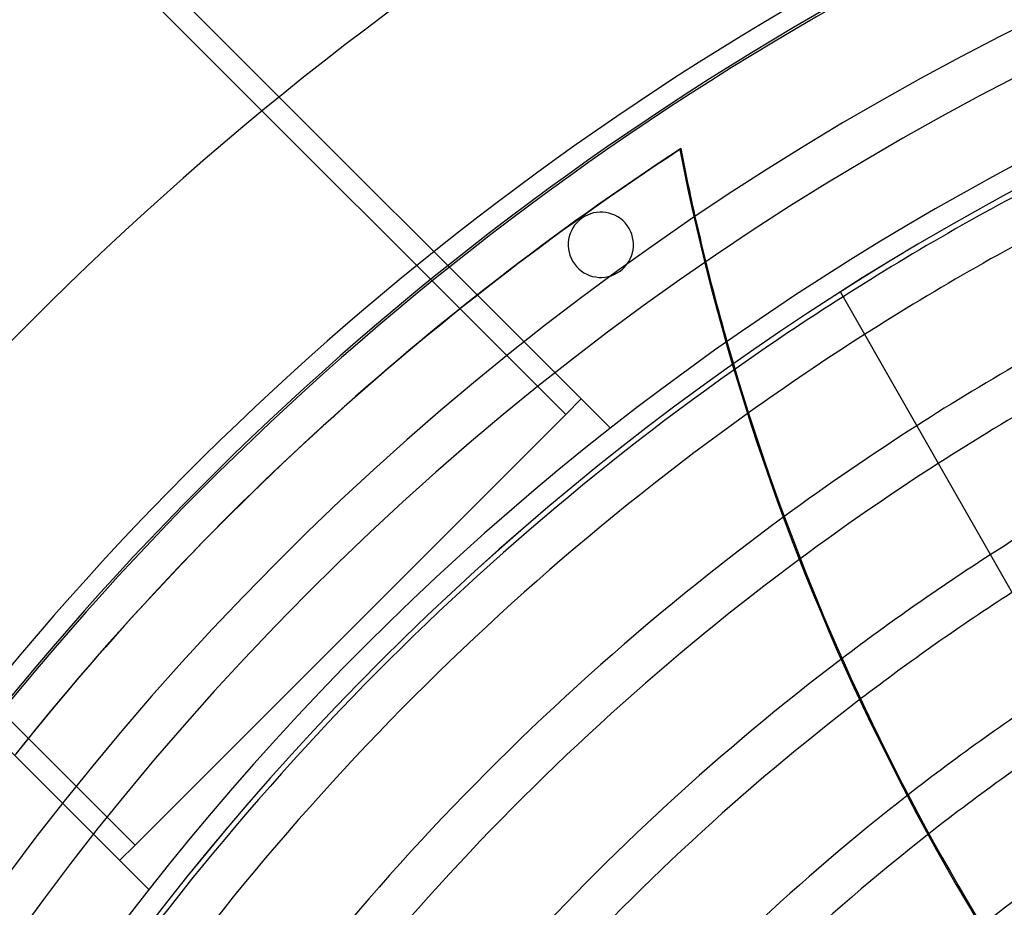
# Model space of a CAD drawing. Header units: millimetres. Extents: x -790 to 790, y -790 to 790.
# Tile 23 of 54: x -521 to -295, y 382 to 586. Entities that reach past the tile are written whole.
import ezdxf

# ---------------------------------------------------------------- set-up
doc = ezdxf.new("R2010")
doc.units = ezdxf.units.MM
doc.layers.add('HIDDEN', color=7, linetype='Continuous')
doc.layers.add('THICK', color=7, linetype='Continuous')

msp = doc.modelspace()

# ---------------------------------------------------------------- linework, layer by layer
at = {"layer": 'HIDDEN'}
for p, q in [((-385.72, 491.78), (-594.59, 700.66)), ((-598.13, 697.12), (-395.98, 494.97)), ((-494.97, 395.98), (-697.12, 598.13)), ((-700.66, 594.59), (-491.78, 385.72)), ((-369.78, 555.81), (-369.59, 556.05)), ((-392.35, 540.02), (-392.35, 540.02)), ((-383.53, 527.88), (-383.53, 527.88)), ((-332.88, 523.05), (-332.88, 523.05)), ((-395.98, 494.97), (-392.44, 498.51)), ((-494.97, 395.98), (-395.98, 494.97)), ((-395.98, 494.97), (-395.98, 494.97)), ((-385.72, 491.78), (-385.72, 491.78)), ((-498.51, 392.44), (-494.97, 395.98)), ((-494.97, 395.98), (-494.97, 395.98)), ((-491.78, 385.72), (-491.78, 385.72))]:
    msp.add_line(p, q, dxfattribs=at)
for radius, start, end in [(732, 0, 180.00002), (682, 0, 180.00002), (677, 0, 180.00002), (652.89, 90.43881, 148.96123), (642.91, 90.44563, 148.95442), (625, 0, 179.99998), (620, 0, 179.99998), (618.79, 116.92109, 122.4789), (608.81, 116.87554, 122.5245), (584.69, 116.75889, 122.6411), (574.71, 116.70778, 122.69221), (618.79, 125.24628, 148.93706), (608.81, 125.55373, 148.92944), (550.59, 116.5766, 122.8234), (584.69, 126.25715, 148.91001), (574.71, 126.53108, 148.90153), (550.59, 127.1491, 148.8797), (540.61, 127.3856, 148.8701), (516.49, 127.9068, 148.8453), (506.51, 128.1004, 148.8344)]:
    msp.add_arc((0, 0), radius, start, end, dxfattribs=at)
for centre, major_axis, start_param, end_param in [((0, 0), (522.54, -416.72), 2.827433, 3.141593), ((0.2, 0.24), (-522.54, 416.72), -0.314159, 0), ((163.08, 653.5), (426.57, -340.18), -2.280953, -1.73342), ((163.28, 653.74), (426.57, -340.18), -2.280953, -2.187101)]:
    msp.add_ellipse(centre, major_axis=major_axis, ratio=0.987688, start_param=start_param, end_param=end_param, dxfattribs=at)
at = {"layer": 'THICK'}
msp.add_line((-332.88, 523.05), (-160.4, 220.66), dxfattribs=at)
for centre, radius, start, end in [((0, 0), 677.5, 0, 180.00002), ((0, 0), 619.99, 0, 179.99998), ((-387.94, 533.95), 7.5, 306, 126), ((-387.94, 533.95), 7.5, 126, 306), ((0, 0), 618.79, 122.4789, 125.24628), ((0, 0), 608.81, 122.5245, 125.55373), ((0, 0), 584.69, 122.6411, 126.25715), ((0, 0), 574.71, 122.69221, 126.53108), ((0, 0), 550.59, 122.8234, 127.1491), ((0, 0), 540.61, 122.8812, 127.3856), ((0, 0), 516.49, 123.0299, 127.9068), ((0, 0), 506.51, 123.0956, 128.1004), ((0, 0), 482.39, 123.2656, 128.5092)]:
    msp.add_arc(centre, radius, start, end, dxfattribs=at)
msp.add_ellipse((163.28, 653.74), major_axis=(426.57, -340.18), ratio=0.987688, start_param=-2.187101, end_param=-1.73342, dxfattribs=at)

doc.saveas('drawing.dxf')
